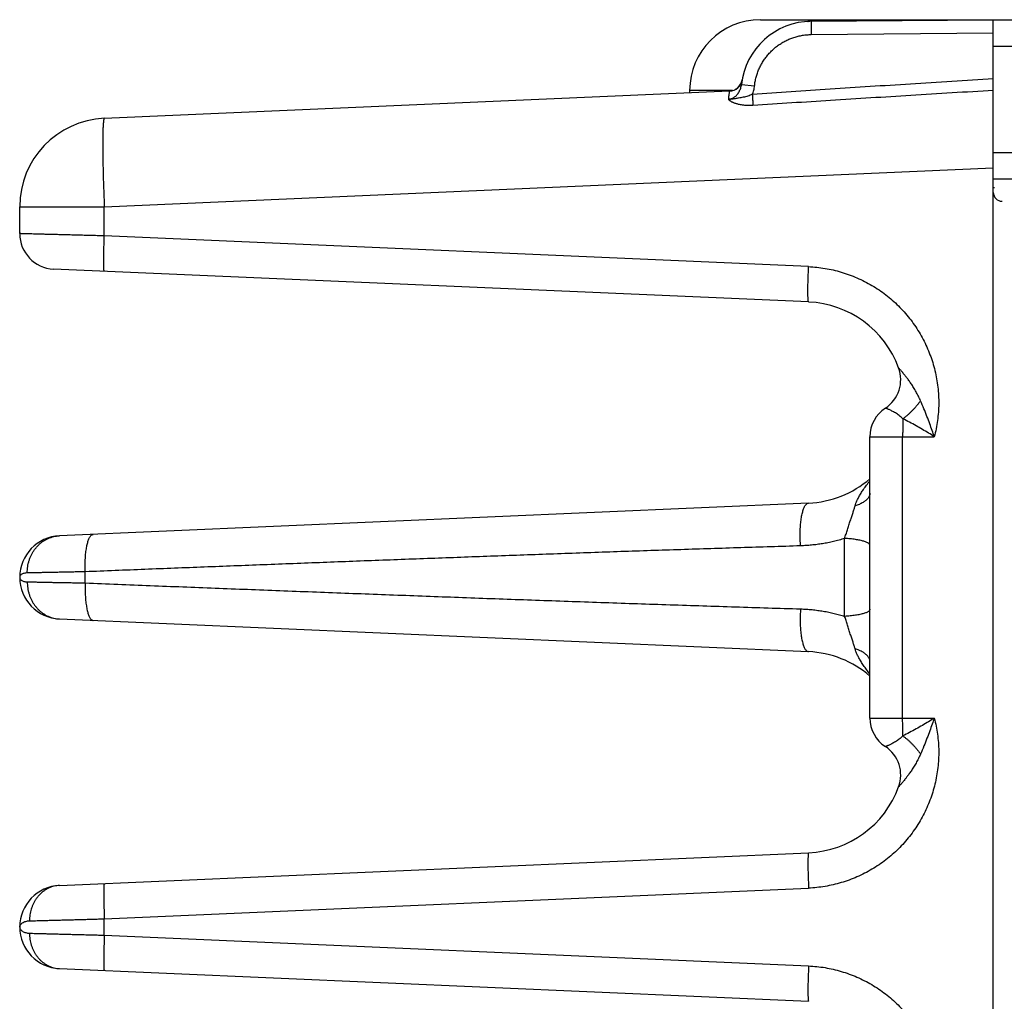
# Model space of a CAD drawing. Header units: inches. Extents: x 0 to 22, y 0 to 17.
# Tile 21 of 42: x 10.2 to 11.3, y 6.5 to 7.6. Entities that reach past the tile are written whole.
import ezdxf

# ---------------------------------------------------------------- set-up
doc = ezdxf.new("R2010")
doc.units = ezdxf.units.IN
doc.header["$LTSCALE"] = 1.21
doc.header["$MEASUREMENT"] = 0
doc.layers.get('0').update_dxf_attribs({"linetype": 'CONTINUOUS'})

msp = doc.modelspace()

# ---------------------------------------------------------------- linework, layer by layer
at = {"color": 7, "linetype": 'CONTINUOUS'}
for p, q in [((10.9995, 7.5677), (12.9487, 7.5677)), ((11.0569, 7.5659), (11.2626, 7.5677)), ((11.2626, 4.0177), (11.2626, 7.5677)), ((11.0569, 7.5509), (11.2626, 7.5527)), ((11.2626, 7.5377), (11.2866, 7.5377)), ((10.9788, 7.4994), (10.9787, 7.4992)), ((10.9788, 7.4994), (10.9788, 7.4996)), ((10.2582, 7.4563), (10.9647, 7.4872)), ((10.9195, 7.4877), (10.9195, 7.4852)), ((10.9681, 7.4877), (10.9195, 7.4877)), ((10.9781, 7.4946), (10.9929, 7.493)), ((11.2626, 7.4177), (11.2866, 7.4177)), ((10.2582, 7.3564), (11.2626, 7.4003)), ((11.2866, 7.3877), (11.2626, 7.3877)), ((11.264, 7.3777), (11.2626, 7.3777)), ((10.1626, 7.326), (10.1626, 7.3564)), ((10.1626, 7.3564), (10.2582, 7.3564)), ((10.2582, 7.3235), (10.2582, 7.3564)), ((11.0539, 7.2888), (10.2582, 7.3235)), ((11.0539, 7.2488), (10.2009, 7.286)), ((11.1232, 6.7788), (11.1232, 7.0966)), ((11.1232, 7.0966), (11.1959, 7.0966)), ((11.1601, 6.7788), (11.1601, 7.0966)), ((11.0539, 7.0216), (10.2076, 6.9847)), ((11.0946, 6.8937), (11.0946, 6.9817)), ((10.2367, 6.9314), (10.2367, 6.944)), ((10.1626, 6.9377), (10.1626, 6.9377)), ((10.2076, 6.8908), (11.0539, 6.8538)), ((11.1232, 6.7788), (11.1959, 6.7788)), ((10.2076, 6.5897), (11.0539, 6.6266)), ((10.2582, 6.5519), (11.0539, 6.5867)), ((10.1626, 6.5427), (10.1626, 6.5427)), ((10.2582, 6.5335), (10.2582, 6.5519)), ((10.2582, 6.5335), (11.0539, 6.4988)), ((10.2076, 6.4958), (11.0539, 6.4588))]:
    msp.add_line(p, q, dxfattribs=at)
msp.add_lwpolyline([(10.9787, 7.4992), (10.9787, 7.4991), (10.9787, 7.4989), (10.9786, 7.4987), (10.9786, 7.4985), (10.9785, 7.4983), (10.9784, 7.498), (10.9784, 7.4977), (10.9783, 7.4975), (10.9782, 7.4972), (10.9781, 7.4969), (10.978, 7.4966), (10.9778, 7.4963), (10.9777, 7.496), (10.9776, 7.4957), (10.9774, 7.4954), (10.9773, 7.4951), (10.9771, 7.4948), (10.9769, 7.4945), (10.9767, 7.4942), (10.9766, 7.4939), (10.9763, 7.4936), (10.9761, 7.4933), (10.9759, 7.493), (10.9757, 7.4927), (10.9754, 7.4924), (10.9751, 7.4921), (10.9749, 7.4918), (10.9746, 7.4915), (10.9742, 7.4912), (10.9739, 7.4909), (10.9736, 7.4906), (10.9732, 7.4903), (10.9728, 7.49), (10.9724, 7.4897), (10.972, 7.4894), (10.9715, 7.4891), (10.971, 7.4889), (10.9706, 7.4886), (10.9704, 7.4886)], dxfattribs=at)
for centre, radius, start, end in [((10.9995, 7.4877), 0.08, 90, 180), ((11.0576, 7.4859), 0.08, 90.5, 173.7571), ((10.964, 7.5021), 0.015, 272.5, 350.1932), ((10.2626, 7.3564), 0.1, 92.5, 180), ((11.2726, 7.3726), 0.01, 180, 269.5), ((10.2026, 7.326), 0.04, 180, 267.499), ((11.0489, 7.1352), 0.1137, 20.1643, 87.5), ((11.1194, 7.1611), 0.0386, 303.3294, 20.1661), ((11.1618, 7.0966), 0.0386, 123.3294, 180), ((11.0489, 7.1352), 0.1137, 272.5, 310.8202), ((10.2096, 6.9377), 0.047, 92.5, 267.5), ((11.0489, 6.7402), 0.1137, 49.1718, 87.5), ((11.1618, 6.7788), 0.0386, 180, 236.6706), ((11.1194, 6.7143), 0.0386, 339.8339, 56.6706), ((11.0489, 6.7402), 0.1137, 272.5, 339.8357), ((10.2096, 6.5427), 0.047, 92.5007, 267.4997)]:
    msp.add_arc(centre, radius, start, end, dxfattribs=at)
for points, knots in [([(11.0531, 7.5658), (11.0533, 7.5658), (11.0545, 7.5661), (11.0557, 7.5663), (11.0568, 7.5665)], [0, 0, 0, 0, 0.139694, 1, 1, 1, 1]), ([(11.0568, 7.5665), (11.0576, 7.5666), (11.0603, 7.5671), (11.065, 7.5676), (11.0688, 7.5677), (11.0707, 7.5677)], [0, 0, 0, 0, 0.178289, 0.589315, 1, 1, 1, 1]), ([(11.0569, 7.5659), (11.0569, 7.5659), (11.0569, 7.5657), (11.0569, 7.5656), (11.0569, 7.5651), (11.0569, 7.5646), (11.0569, 7.5639), (11.0569, 7.563), (11.0569, 7.562), (11.0569, 7.5609), (11.0569, 7.5597), (11.0569, 7.5584), (11.0569, 7.557), (11.0569, 7.5555), (11.0569, 7.554), (11.0569, 7.5525), (11.0569, 7.5514), (11.0569, 7.5509)], [0, 0, 0, 0, 0.005553, 0.021949, 0.04905, 0.086564, 0.134084, 0.191088, 0.256953, 0.330959, 0.412293, 0.500067, 0.593317, 0.691023, 0.792115, 0.895485, 1, 1, 1, 1]), ([(10.9929, 7.493), (10.993, 7.4946), (10.9935, 7.4979), (10.9946, 7.5027), (10.9961, 7.5075), (10.9979, 7.5121), (11.0001, 7.5166), (11.0026, 7.5209), (11.0054, 7.525), (11.0086, 7.5288), (11.012, 7.5325), (11.0157, 7.5358), (11.0196, 7.5389), (11.0238, 7.5416), (11.0281, 7.544), (11.0327, 7.5461), (11.0374, 7.5478), (11.0421, 7.5492), (11.047, 7.5501), (11.052, 7.5508), (11.0553, 7.5509), (11.0569, 7.5509)], [0, 0, 0, 0, 0.052291, 0.104801, 0.157454, 0.210167, 0.262858, 0.315509, 0.368149, 0.420805, 0.473478, 0.526158, 0.578835, 0.631501, 0.684148, 0.736803, 0.789512, 0.842281, 0.89502, 0.947627, 1, 1, 1, 1]), ([(11.2626, 7.501), (11.2314, 7.499), (11.1699, 7.4951), (11.0791, 7.4892), (11.0195, 7.4852), (10.9903, 7.4832)], [0, 0, 0, 0, 0.344185, 0.677474, 1, 1, 1, 1]), ([(10.9637, 7.4778), (10.9641, 7.4778), (10.9649, 7.4779), (10.9662, 7.4783), (10.9675, 7.4788), (10.9689, 7.4795), (10.9702, 7.4804), (10.9716, 7.4815), (10.973, 7.4829), (10.9743, 7.4845), (10.9754, 7.4863), (10.9764, 7.4883), (10.9772, 7.4904), (10.9778, 7.4925), (10.978, 7.4939), (10.9781, 7.4946)], [0, 0, 0, 0, 0.052718, 0.107806, 0.166285, 0.229217, 0.297595, 0.372268, 0.453415, 0.540063, 0.631036, 0.724609, 0.818703, 0.9112, 1, 1, 1, 1]), ([(10.9637, 7.4778), (10.9637, 7.4786), (10.9638, 7.4801), (10.964, 7.4822), (10.9643, 7.484), (10.9644, 7.4853), (10.9647, 7.4863), (10.9646, 7.4867), (10.9648, 7.4872), (10.9647, 7.4872)], [0, 0, 0, 0, 0.264038, 0.489137, 0.674126, 0.817974, 0.920036, 0.980399, 1, 1, 1, 1]), ([(10.9903, 7.4832), (10.9906, 7.484), (10.9912, 7.4856), (10.992, 7.488), (10.9925, 7.4905), (10.9928, 7.4921), (10.9929, 7.493)], [0, 0, 0, 0, 0.248879, 0.498035, 0.748159, 1, 1, 1, 1]), ([(11.2626, 7.4878), (11.2315, 7.4859), (11.1703, 7.4822), (11.0797, 7.4765), (11.0203, 7.4727), (10.991, 7.4709)], [0, 0, 0, 0, 0.343329, 0.676748, 1, 1, 1, 1]), ([(10.9903, 7.4832), (10.9895, 7.4829), (10.9879, 7.4823), (10.9853, 7.4814), (10.9827, 7.4807), (10.98, 7.48), (10.9774, 7.4795), (10.975, 7.4791), (10.9729, 7.4788), (10.9712, 7.4785), (10.9696, 7.4783), (10.9682, 7.4781), (10.9669, 7.478), (10.9658, 7.4779), (10.9647, 7.4778), (10.964, 7.4778), (10.9637, 7.4778)], [0, 0, 0, 0, 0.094464, 0.190989, 0.291235, 0.396394, 0.497558, 0.585023, 0.660514, 0.726298, 0.784235, 0.835881, 0.882217, 0.924921, 0.963286, 1, 1, 1, 1]), ([(10.991, 7.4709), (10.99, 7.4708), (10.988, 7.4707), (10.9849, 7.4707), (10.982, 7.4709), (10.9794, 7.4712), (10.977, 7.4716), (10.9749, 7.472), (10.9732, 7.4725), (10.9717, 7.4729), (10.9704, 7.4733), (10.9693, 7.4738), (10.9684, 7.4742), (10.9676, 7.4745), (10.967, 7.4749), (10.9664, 7.4752), (10.9659, 7.4755), (10.9655, 7.4758), (10.9651, 7.4761), (10.9648, 7.4763), (10.9646, 7.4765), (10.9644, 7.4767), (10.9642, 7.4769), (10.9641, 7.4771), (10.9639, 7.4773), (10.9638, 7.4774), (10.9638, 7.4775), (10.9637, 7.4777), (10.9637, 7.4777), (10.9637, 7.4778)], [0, 0, 0, 0, 0.106126, 0.211005, 0.311497, 0.404648, 0.487731, 0.559262, 0.620627, 0.673458, 0.719013, 0.758383, 0.792478, 0.822076, 0.847776, 0.870139, 0.889667, 0.906784, 0.921806, 0.934899, 0.946255, 0.956141, 0.964918, 0.97282, 0.979965, 0.986368, 0.991945, 0.996567, 1, 1, 1, 1]), ([(10.9903, 7.4832), (10.9903, 7.4827), (10.9904, 7.4816), (10.9905, 7.48), (10.9906, 7.4785), (10.9907, 7.477), (10.9908, 7.4756), (10.9908, 7.4742), (10.9909, 7.473), (10.991, 7.4719), (10.991, 7.4712), (10.991, 7.4709)], [0, 0, 0, 0, 0.130475, 0.259452, 0.385404, 0.506863, 0.622415, 0.730715, 0.830502, 0.920613, 1, 1, 1, 1]), ([(10.2582, 7.4563), (10.2581, 7.4563), (10.2579, 7.4559), (10.2577, 7.4552), (10.2574, 7.454), (10.2572, 7.4524), (10.257, 7.4503), (10.2569, 7.4478), (10.2567, 7.4449), (10.2566, 7.4415), (10.2565, 7.4378), (10.2565, 7.4337), (10.2564, 7.4292), (10.2564, 7.4244), (10.2565, 7.4192), (10.2565, 7.4138), (10.2566, 7.4081), (10.2567, 7.4022), (10.2569, 7.396), (10.257, 7.3897), (10.2572, 7.3832), (10.2575, 7.3766), (10.2577, 7.3699), (10.258, 7.3632), (10.2582, 7.3587), (10.2582, 7.3564)], [0, 0, 0, 0, 0.00377, 0.011336, 0.023274, 0.039659, 0.060459, 0.0856, 0.114977, 0.148461, 0.185901, 0.22713, 0.271961, 0.320176, 0.371548, 0.425836, 0.48279, 0.542162, 0.603717, 0.667139, 0.732044, 0.798074, 0.864913, 0.932295, 1, 1, 1, 1]), ([(10.2582, 7.3235), (10.256, 7.3236), (10.2516, 7.3237), (10.2451, 7.3238), (10.2386, 7.324), (10.2322, 7.3242), (10.2259, 7.3243), (10.2199, 7.3245), (10.214, 7.3247), (10.2083, 7.3248), (10.2028, 7.325), (10.1977, 7.3251), (10.1928, 7.3252), (10.1882, 7.3253), (10.1839, 7.3254), (10.18, 7.3256), (10.1765, 7.3256), (10.1733, 7.3257), (10.1706, 7.3258), (10.1682, 7.3259), (10.1663, 7.3259), (10.1647, 7.326), (10.1636, 7.326), (10.163, 7.326), (10.1627, 7.326), (10.1626, 7.326)], [0, 0, 0, 0, 0.06928, 0.13808, 0.206071, 0.272945, 0.338406, 0.402163, 0.463936, 0.523442, 0.580411, 0.634582, 0.685721, 0.733622, 0.778091, 0.818945, 0.856009, 0.889118, 0.918124, 0.942897, 0.963325, 0.979314, 0.990789, 0.997695, 1, 1, 1, 1]), ([(10.2582, 7.2835), (10.2582, 7.2835), (10.258, 7.2838), (10.258, 7.2842), (10.2578, 7.285), (10.2577, 7.2861), (10.2577, 7.2874), (10.2576, 7.289), (10.2576, 7.2909), (10.2575, 7.293), (10.2575, 7.2953), (10.2575, 7.2979), (10.2576, 7.3007), (10.2576, 7.3036), (10.2577, 7.3067), (10.2578, 7.3099), (10.2579, 7.3132), (10.258, 7.3166), (10.2581, 7.32), (10.2582, 7.3223), (10.2582, 7.3235)], [0, 0, 0, 0, 0.005358, 0.017305, 0.036471, 0.062848, 0.096283, 0.136547, 0.183345, 0.236333, 0.295112, 0.35924, 0.428234, 0.501573, 0.578702, 0.659036, 0.741969, 0.826871, 0.913099, 1, 1, 1, 1]), ([(11.0539, 7.2488), (11.0538, 7.2488), (11.0537, 7.2491), (11.0536, 7.2495), (11.0535, 7.2503), (11.0534, 7.2513), (11.0533, 7.2527), (11.0532, 7.2543), (11.0532, 7.2561), (11.0532, 7.2583), (11.0532, 7.2606), (11.0532, 7.2632), (11.0532, 7.2659), (11.0532, 7.2689), (11.0533, 7.2719), (11.0534, 7.2751), (11.0535, 7.2785), (11.0536, 7.2819), (11.0537, 7.2853), (11.0538, 7.2876), (11.0539, 7.2888)], [0, 0, 0, 0, 0.005358, 0.017305, 0.036472, 0.062849, 0.096284, 0.136548, 0.183347, 0.236334, 0.295113, 0.359241, 0.428235, 0.501574, 0.578703, 0.659037, 0.741969, 0.826871, 0.913099, 1, 1, 1, 1]), ([(11.0539, 7.2888), (11.057, 7.2886), (11.0632, 7.2882), (11.0725, 7.2869), (11.0817, 7.2851), (11.0908, 7.2827), (11.0998, 7.2797), (11.1086, 7.2762), (11.1172, 7.2721), (11.1255, 7.2676), (11.1335, 7.2625), (11.1412, 7.257), (11.1485, 7.2509), (11.1554, 7.2445), (11.1619, 7.2376), (11.168, 7.2304), (11.1736, 7.2228), (11.1788, 7.2148), (11.1834, 7.2066), (11.1875, 7.1981), (11.1911, 7.1893), (11.1942, 7.1804), (11.1967, 7.1713), (11.1986, 7.162), (11.2, 7.1526), (11.2008, 7.1432), (11.201, 7.1337), (11.2006, 7.1243), (11.1996, 7.1149), (11.1981, 7.1057), (11.1967, 7.0996), (11.1959, 7.0966)], [0, 0, 0, 0, 0.03403, 0.068258, 0.102646, 0.137157, 0.171748, 0.206377, 0.241003, 0.275589, 0.310136, 0.344665, 0.379196, 0.413745, 0.448308, 0.482879, 0.517451, 0.552017, 0.586572, 0.621107, 0.65562, 0.690126, 0.724649, 0.75921, 0.793812, 0.828418, 0.862983, 0.897466, 0.931823, 0.966014, 1, 1, 1, 1]), ([(11.1804, 7.1373), (11.1796, 7.139), (11.178, 7.1425), (11.1753, 7.1474), (11.1726, 7.1521), (11.1698, 7.1564), (11.1672, 7.1601), (11.1648, 7.1633), (11.1628, 7.1659), (11.161, 7.168), (11.1596, 7.1697), (11.1585, 7.1711), (11.1575, 7.1722), (11.1568, 7.173), (11.1563, 7.1736), (11.156, 7.174), (11.1558, 7.1742), (11.1557, 7.1744), (11.1556, 7.1744)], [0, 0, 0, 0, 0.127107, 0.253862, 0.376887, 0.4922, 0.594987, 0.682749, 0.756039, 0.816701, 0.866253, 0.905868, 0.936786, 0.960297, 0.97757, 0.989463, 0.996812, 1, 1, 1, 1]), ([(11.1804, 7.1373), (11.1798, 7.1365), (11.1786, 7.1348), (11.1766, 7.1323), (11.1746, 7.1298), (11.1724, 7.1274), (11.1701, 7.1251), (11.1678, 7.1229), (11.1654, 7.1207), (11.1629, 7.1187), (11.1612, 7.1174), (11.1604, 7.1168)], [0, 0, 0, 0, 0.107157, 0.216805, 0.32832, 0.441058, 0.55436, 0.667564, 0.780006, 0.891031, 1, 1, 1, 1]), ([(11.1959, 7.0966), (11.1951, 7.0989), (11.1934, 7.1038), (11.1907, 7.1114), (11.1876, 7.1197), (11.1842, 7.1284), (11.1817, 7.1343), (11.1804, 7.1373)], [0, 0, 0, 0, 0.168237, 0.35501, 0.557693, 0.773607, 1, 1, 1, 1]), ([(11.1604, 7.1168), (11.1597, 7.1175), (11.1584, 7.1187), (11.1563, 7.1205), (11.1542, 7.122), (11.1521, 7.1234), (11.15, 7.1246), (11.1482, 7.1256), (11.1464, 7.1265), (11.1449, 7.1272), (11.1436, 7.1277), (11.1426, 7.1282), (11.1418, 7.1285), (11.1412, 7.1287), (11.1408, 7.1288), (11.1407, 7.1289), (11.1406, 7.1289)], [0, 0, 0, 0, 0.118383, 0.235793, 0.349968, 0.458659, 0.559929, 0.652248, 0.734473, 0.805842, 0.865951, 0.914701, 0.952243, 0.97884, 0.99469, 1, 1, 1, 1]), ([(11.1604, 7.1168), (11.1604, 7.116), (11.1603, 7.1145), (11.1603, 7.1121), (11.1602, 7.1096), (11.1602, 7.1071), (11.1602, 7.1045), (11.1602, 7.1019), (11.1601, 7.0993), (11.1601, 7.0975), (11.1601, 7.0966)], [0, 0, 0, 0, 0.115278, 0.234316, 0.356587, 0.481652, 0.609108, 0.738368, 0.86884, 1, 1, 1, 1]), ([(11.1959, 7.0966), (11.1938, 7.098), (11.1893, 7.1008), (11.1825, 7.1049), (11.1753, 7.109), (11.1679, 7.113), (11.1629, 7.1156), (11.1604, 7.1168)], [0, 0, 0, 0, 0.18778, 0.384272, 0.586942, 0.793096, 1, 1, 1, 1]), ([(11.1064, 7.0184), (11.1067, 7.0194), (11.1074, 7.0216), (11.1089, 7.0251), (11.1108, 7.0288), (11.1132, 7.0329), (11.1161, 7.0373), (11.1195, 7.0421), (11.1219, 7.0453), (11.1232, 7.047)], [0, 0, 0, 0, 0.09873, 0.209918, 0.33517, 0.475812, 0.633201, 0.808294, 1, 1, 1, 1]), ([(11.1232, 7.033), (11.1232, 7.0326), (11.1232, 7.0316), (11.1228, 7.0301), (11.1221, 7.0287), (11.1212, 7.0273), (11.1201, 7.026), (11.1187, 7.0247), (11.1172, 7.0234), (11.1154, 7.0223), (11.1134, 7.0212), (11.1112, 7.0201), (11.1088, 7.0192), (11.1072, 7.0186), (11.1064, 7.0184)], [0, 0, 0, 0, 0.060762, 0.122979, 0.187974, 0.256842, 0.330412, 0.409256, 0.493711, 0.58392, 0.679862, 0.781383, 0.888215, 1, 1, 1, 1]), ([(11.0449, 6.9733), (11.0448, 6.9745), (11.0446, 6.9769), (11.0444, 6.9805), (11.0444, 6.984), (11.0443, 6.9876), (11.0444, 6.991), (11.0446, 6.9944), (11.0448, 6.9977), (11.0451, 7.0009), (11.0455, 7.0039), (11.046, 7.0067), (11.0465, 7.0094), (11.0472, 7.0118), (11.0478, 7.014), (11.0485, 7.0159), (11.0493, 7.0176), (11.0501, 7.019), (11.051, 7.0201), (11.0519, 7.0209), (11.0529, 7.0215), (11.0536, 7.0216), (11.0539, 7.0216)], [0, 0, 0, 0, 0.069634, 0.139606, 0.209438, 0.278651, 0.346776, 0.413349, 0.477924, 0.540073, 0.59939, 0.6555, 0.708061, 0.756776, 0.801394, 0.841734, 0.877693, 0.909284, 0.936685, 0.960324, 0.981001, 1, 1, 1, 1]), ([(11.0946, 6.9817), (11.0951, 6.9833), (11.0962, 6.9866), (11.0978, 6.9916), (11.0994, 6.9966), (11.101, 7.0016), (11.1026, 7.0064), (11.104, 7.0108), (11.1053, 7.0147), (11.106, 7.0172), (11.1064, 7.0184)], [0, 0, 0, 0, 0.130537, 0.267531, 0.406906, 0.544471, 0.675996, 0.797959, 0.907002, 1, 1, 1, 1]), ([(10.2367, 6.944), (10.2367, 6.9452), (10.2366, 6.9475), (10.2366, 6.9509), (10.2366, 6.9543), (10.2367, 6.9576), (10.2369, 6.9608), (10.2371, 6.964), (10.2375, 6.9669), (10.2379, 6.9698), (10.2383, 6.9724), (10.2388, 6.9749), (10.2394, 6.9772), (10.24, 6.9792), (10.2407, 6.981), (10.2415, 6.9826), (10.2422, 6.9839), (10.243, 6.9849), (10.2439, 6.9857), (10.2448, 6.9862), (10.2454, 6.9863), (10.2457, 6.9863)], [0, 0, 0, 0, 0.076677, 0.152881, 0.228124, 0.301928, 0.373829, 0.443375, 0.510137, 0.573713, 0.633728, 0.689846, 0.741772, 0.789265, 0.832151, 0.87034, 0.903862, 0.932918, 0.957971, 0.979877, 1, 1, 1, 1]), ([(10.1712, 6.9428), (10.1712, 6.944), (10.1713, 6.9463), (10.1716, 6.9499), (10.1723, 6.9534), (10.1732, 6.9568), (10.1744, 6.9601), (10.1758, 6.9633), (10.1775, 6.9663), (10.1794, 6.9692), (10.1816, 6.9718), (10.1839, 6.9743), (10.1864, 6.9766), (10.1891, 6.9786), (10.1919, 6.9803), (10.1949, 6.9818), (10.198, 6.9829), (10.2011, 6.9838), (10.2043, 6.9844), (10.2065, 6.9846), (10.2076, 6.9847)], [0, 0, 0, 0, 0.058056, 0.116015, 0.173809, 0.231378, 0.288664, 0.34562, 0.402205, 0.458389, 0.514154, 0.569493, 0.624412, 0.678928, 0.733072, 0.786885, 0.84042, 0.893738, 0.946907, 1, 1, 1, 1]), ([(11.0946, 6.9817), (11.0925, 6.9811), (11.0883, 6.9798), (11.0821, 6.9782), (11.0758, 6.9768), (11.0697, 6.9757), (11.0635, 6.9748), (11.0573, 6.9741), (11.0511, 6.9736), (11.047, 6.9734), (11.0449, 6.9733)], [0, 0, 0, 0, 0.131365, 0.259255, 0.384571, 0.508242, 0.631143, 0.753797, 0.876612, 1, 1, 1, 1]), ([(11.1232, 6.9737), (11.1232, 6.974), (11.1231, 6.9745), (11.1226, 6.9752), (11.1219, 6.976), (11.1209, 6.9766), (11.1196, 6.9773), (11.118, 6.9779), (11.1162, 6.9785), (11.1142, 6.9791), (11.1119, 6.9796), (11.1094, 6.9801), (11.1067, 6.9805), (11.1039, 6.9809), (11.1009, 6.9813), (11.0978, 6.9815), (11.0957, 6.9817), (11.0946, 6.9817)], [0, 0, 0, 0, 0.023939, 0.05125, 0.08421, 0.12401, 0.171168, 0.225815, 0.28785, 0.357014, 0.432935, 0.515149, 0.603123, 0.696261, 0.793916, 0.895399, 1, 1, 1, 1]), ([(11.0449, 6.9733), (11.0224, 6.9726), (10.9773, 6.9712), (10.9096, 6.969), (10.8419, 6.9668), (10.7744, 6.9644), (10.7071, 6.962), (10.6399, 6.9595), (10.5727, 6.957), (10.5054, 6.9545), (10.4382, 6.9519), (10.3711, 6.9493), (10.304, 6.9467), (10.2592, 6.9449), (10.2367, 6.944)], [0, 0, 0, 0, 0.083527, 0.167379, 0.251248, 0.334827, 0.417953, 0.500987, 0.58426, 0.667562, 0.750654, 0.833636, 0.916691, 1, 1, 1, 1]), ([(10.1712, 6.9428), (10.1706, 6.9428), (10.1693, 6.9427), (10.1674, 6.9423), (10.1658, 6.9417), (10.1644, 6.9409), (10.1634, 6.94), (10.1628, 6.9389), (10.1626, 6.9381), (10.1626, 6.9377)], [0, 0, 0, 0, 0.18179, 0.355339, 0.515451, 0.658801, 0.785014, 0.896791, 1, 1, 1, 1]), ([(10.2367, 6.944), (10.2345, 6.944), (10.2302, 6.9439), (10.2238, 6.9438), (10.2176, 6.9436), (10.2116, 6.9435), (10.2058, 6.9434), (10.2003, 6.9433), (10.1951, 6.9432), (10.1903, 6.9431), (10.1857, 6.943), (10.1815, 6.9429), (10.1777, 6.9429), (10.1743, 6.9428), (10.1722, 6.9428), (10.1712, 6.9428)], [0, 0, 0, 0, 0.100147, 0.197996, 0.293048, 0.38484, 0.472941, 0.55694, 0.636446, 0.711086, 0.780509, 0.844393, 0.902444, 0.954392, 1, 1, 1, 1]), ([(10.1626, 6.9377), (10.1626, 6.9373), (10.1628, 6.9366), (10.1634, 6.9355), (10.1644, 6.9345), (10.1658, 6.9337), (10.1674, 6.9331), (10.1693, 6.9328), (10.1706, 6.9327), (10.1712, 6.9327)], [0, 0, 0, 0, 0.103206, 0.214774, 0.340842, 0.484306, 0.64467, 0.818291, 1, 1, 1, 1]), ([(10.1712, 6.9327), (10.1712, 6.9315), (10.1713, 6.9291), (10.1716, 6.9256), (10.1723, 6.9221), (10.1732, 6.9187), (10.1744, 6.9154), (10.1758, 6.9122), (10.1775, 6.9091), (10.1794, 6.9063), (10.1816, 6.9036), (10.1839, 6.9011), (10.1864, 6.8989), (10.1891, 6.8969), (10.1919, 6.8951), (10.1949, 6.8937), (10.198, 6.8925), (10.2011, 6.8916), (10.2043, 6.891), (10.2065, 6.8908), (10.2076, 6.8908)], [0, 0, 0, 0, 0.058057, 0.116016, 0.173811, 0.231379, 0.288666, 0.345622, 0.402207, 0.458391, 0.514156, 0.569495, 0.624414, 0.67893, 0.733073, 0.786886, 0.840421, 0.893739, 0.946907, 1, 1, 1, 1]), ([(10.1712, 6.9327), (10.1722, 6.9326), (10.1743, 6.9326), (10.1777, 6.9326), (10.1815, 6.9325), (10.1857, 6.9324), (10.1903, 6.9323), (10.1951, 6.9322), (10.2003, 6.9321), (10.2058, 6.932), (10.2116, 6.9319), (10.2176, 6.9318), (10.2238, 6.9317), (10.2302, 6.9315), (10.2345, 6.9315), (10.2367, 6.9314)], [0, 0, 0, 0, 0.045608, 0.097557, 0.155607, 0.219491, 0.288914, 0.363554, 0.44306, 0.527059, 0.61516, 0.706951, 0.802004, 0.899853, 1, 1, 1, 1]), ([(10.2367, 6.9314), (10.2367, 6.9303), (10.2366, 6.928), (10.2366, 6.9245), (10.2366, 6.9211), (10.2367, 6.9178), (10.2369, 6.9146), (10.2371, 6.9115), (10.2375, 6.9085), (10.2379, 6.9057), (10.2383, 6.903), (10.2388, 6.9005), (10.2394, 6.8983), (10.24, 6.8962), (10.2407, 6.8944), (10.2415, 6.8929), (10.2422, 6.8915), (10.243, 6.8905), (10.2439, 6.8897), (10.2448, 6.8892), (10.2454, 6.8891), (10.2457, 6.8891)], [0, 0, 0, 0, 0.076679, 0.152883, 0.228128, 0.301934, 0.373835, 0.443382, 0.510145, 0.573721, 0.633736, 0.689853, 0.741778, 0.789271, 0.832156, 0.870344, 0.903865, 0.93292, 0.957972, 0.979877, 1, 1, 1, 1]), ([(10.2367, 6.9314), (10.2612, 6.9304), (10.3101, 6.9285), (10.3834, 6.9256), (10.4566, 6.9228), (10.53, 6.92), (10.6034, 6.9173), (10.6767, 6.9145), (10.7501, 6.9119), (10.8237, 6.9093), (10.8974, 6.9068), (10.9712, 6.9044), (11.0203, 6.9028), (11.0449, 6.9021)], [0, 0, 0, 0, 0.090892, 0.18149, 0.272044, 0.362799, 0.453759, 0.544545, 0.635193, 0.726184, 0.817533, 0.908916, 1, 1, 1, 1]), ([(11.0449, 6.9021), (11.0448, 6.9009), (11.0446, 6.8985), (11.0444, 6.895), (11.0444, 6.8914), (11.0443, 6.8879), (11.0444, 6.8844), (11.0446, 6.881), (11.0448, 6.8777), (11.0451, 6.8745), (11.0455, 6.8715), (11.046, 6.8687), (11.0465, 6.8661), (11.0472, 6.8636), (11.0478, 6.8615), (11.0485, 6.8595), (11.0493, 6.8578), (11.0501, 6.8564), (11.051, 6.8553), (11.0519, 6.8545), (11.0529, 6.854), (11.0536, 6.8538), (11.0539, 6.8538)], [0, 0, 0, 0, 0.069631, 0.1396, 0.209429, 0.278641, 0.346764, 0.413336, 0.477911, 0.540059, 0.599377, 0.655487, 0.70805, 0.756765, 0.801386, 0.841727, 0.877687, 0.90928, 0.936683, 0.960323, 0.981001, 1, 1, 1, 1]), ([(11.0449, 6.9021), (11.0471, 6.902), (11.0514, 6.9018), (11.0579, 6.9013), (11.0642, 6.9005), (11.0705, 6.8996), (11.0766, 6.8984), (11.0827, 6.8971), (11.0887, 6.8955), (11.0927, 6.8943), (11.0946, 6.8937)], [0, 0, 0, 0, 0.13038, 0.258237, 0.384104, 0.508505, 0.631933, 0.754765, 0.877342, 1, 1, 1, 1]), ([(11.1232, 6.9017), (11.1232, 6.9014), (11.1231, 6.9009), (11.1226, 6.9002), (11.1219, 6.8995), (11.1209, 6.8988), (11.1196, 6.8981), (11.118, 6.8975), (11.1162, 6.8969), (11.1142, 6.8963), (11.1119, 6.8958), (11.1094, 6.8953), (11.1067, 6.8949), (11.1039, 6.8945), (11.1009, 6.8942), (11.0978, 6.8939), (11.0957, 6.8938), (11.0946, 6.8937)], [0, 0, 0, 0, 0.023939, 0.051251, 0.084212, 0.124013, 0.171171, 0.225819, 0.287855, 0.357019, 0.432939, 0.515152, 0.603125, 0.696261, 0.793914, 0.895395, 1, 1, 1, 1]), ([(11.1064, 6.8571), (11.106, 6.8582), (11.1053, 6.8607), (11.104, 6.8646), (11.1026, 6.869), (11.101, 6.8738), (11.0994, 6.8788), (11.0978, 6.8838), (11.0962, 6.8888), (11.0952, 6.8921), (11.0946, 6.8937)], [0, 0, 0, 0, 0.092623, 0.201424, 0.323262, 0.454745, 0.592356, 0.731883, 0.869135, 1, 1, 1, 1]), ([(11.1232, 6.8424), (11.1232, 6.8429), (11.1232, 6.8439), (11.1228, 6.8453), (11.1221, 6.8467), (11.1212, 6.8481), (11.1201, 6.8495), (11.1187, 6.8507), (11.1172, 6.852), (11.1154, 6.8532), (11.1134, 6.8543), (11.1112, 6.8553), (11.1088, 6.8562), (11.1072, 6.8568), (11.1064, 6.8571)], [0, 0, 0, 0, 0.060759, 0.122975, 0.187969, 0.256836, 0.330406, 0.409249, 0.493705, 0.583915, 0.679858, 0.78138, 0.888213, 1, 1, 1, 1]), ([(11.1232, 6.8284), (11.1219, 6.8301), (11.1194, 6.8334), (11.1161, 6.8381), (11.1132, 6.8426), (11.1108, 6.8466), (11.1089, 6.8504), (11.1074, 6.8538), (11.1067, 6.856), (11.1064, 6.8571)], [0, 0, 0, 0, 0.192607, 0.367476, 0.52449, 0.664928, 0.790117, 0.901315, 1, 1, 1, 1]), ([(11.1959, 6.7788), (11.1967, 6.7758), (11.1981, 6.7697), (11.1996, 6.7605), (11.2006, 6.7511), (11.201, 6.7417), (11.2008, 6.7322), (11.2, 6.7228), (11.1986, 6.7134), (11.1967, 6.7042), (11.1942, 6.695), (11.1911, 6.6861), (11.1875, 6.6774), (11.1834, 6.6689), (11.1788, 6.6606), (11.1736, 6.6527), (11.168, 6.6451), (11.1619, 6.6378), (11.1554, 6.6309), (11.1485, 6.6245), (11.1412, 6.6185), (11.1335, 6.6129), (11.1255, 6.6079), (11.1172, 6.6033), (11.1086, 6.5992), (11.0998, 6.5957), (11.0908, 6.5928), (11.0817, 6.5904), (11.0725, 6.5885), (11.0632, 6.5873), (11.057, 6.5868), (11.0539, 6.5867)], [0, 0, 0, 0, 0.033986, 0.068177, 0.102534, 0.137017, 0.171582, 0.206188, 0.24079, 0.275351, 0.309873, 0.34438, 0.378893, 0.413428, 0.447983, 0.482549, 0.517121, 0.551691, 0.586255, 0.620804, 0.655335, 0.689864, 0.724411, 0.758997, 0.793622, 0.828252, 0.862843, 0.897354, 0.931742, 0.96597, 1, 1, 1, 1]), ([(11.1604, 6.7586), (11.1604, 6.7594), (11.1603, 6.761), (11.1603, 6.7634), (11.1602, 6.7658), (11.1602, 6.7684), (11.1602, 6.7709), (11.1602, 6.7735), (11.1601, 6.7762), (11.1601, 6.7779), (11.1601, 6.7788)], [0, 0, 0, 0, 0.115278, 0.234316, 0.356587, 0.481652, 0.609108, 0.738368, 0.86884, 1, 1, 1, 1]), ([(11.1959, 6.7788), (11.1938, 6.7774), (11.1893, 6.7746), (11.1825, 6.7705), (11.1753, 6.7664), (11.1679, 6.7624), (11.1629, 6.7599), (11.1604, 6.7586)], [0, 0, 0, 0, 0.187737, 0.384241, 0.586943, 0.793121, 1, 1, 1, 1]), ([(11.1959, 6.7788), (11.1951, 6.7765), (11.1934, 6.7716), (11.1907, 6.764), (11.1876, 6.7558), (11.1842, 6.7471), (11.1817, 6.7411), (11.1804, 6.7381)], [0, 0, 0, 0, 0.168106, 0.354775, 0.557415, 0.773397, 1, 1, 1, 1]), ([(11.1604, 6.7586), (11.1597, 6.758), (11.1584, 6.7567), (11.1563, 6.755), (11.1542, 6.7534), (11.1521, 6.752), (11.15, 6.7508), (11.1482, 6.7498), (11.1464, 6.7489), (11.1449, 6.7482), (11.1436, 6.7477), (11.1426, 6.7473), (11.1418, 6.747), (11.1412, 6.7467), (11.1408, 6.7466), (11.1407, 6.7466), (11.1406, 6.7466)], [0, 0, 0, 0, 0.118428, 0.235883, 0.350098, 0.458827, 0.560129, 0.652464, 0.734692, 0.806061, 0.866162, 0.914882, 0.952371, 0.978905, 0.99471, 1, 1, 1, 1]), ([(11.1604, 6.7586), (11.1612, 6.758), (11.1629, 6.7567), (11.1654, 6.7547), (11.1678, 6.7526), (11.1701, 6.7503), (11.1724, 6.748), (11.1746, 6.7456), (11.1766, 6.7431), (11.1786, 6.7407), (11.1798, 6.739), (11.1804, 6.7381)], [0, 0, 0, 0, 0.108969, 0.219994, 0.332436, 0.44564, 0.558942, 0.67168, 0.783195, 0.892843, 1, 1, 1, 1]), ([(11.1804, 6.7381), (11.1796, 6.7364), (11.178, 6.733), (11.1753, 6.728), (11.1725, 6.7233), (11.1698, 6.719), (11.1671, 6.7153), (11.1648, 6.7121), (11.1628, 6.7095), (11.161, 6.7074), (11.1596, 6.7057), (11.1584, 6.7043), (11.1575, 6.7033), (11.1568, 6.7024), (11.1563, 6.7019), (11.156, 6.7014), (11.1558, 6.7012), (11.1557, 6.7011), (11.1556, 6.701)], [0, 0, 0, 0, 0.127283, 0.254201, 0.377365, 0.492781, 0.595569, 0.68328, 0.756502, 0.81711, 0.866602, 0.906155, 0.937035, 0.960501, 0.977689, 0.989509, 0.996836, 1, 1, 1, 1]), ([(11.0539, 6.6266), (11.0538, 6.6266), (11.0537, 6.6264), (11.0536, 6.6259), (11.0535, 6.6252), (11.0534, 6.6241), (11.0533, 6.6228), (11.0532, 6.6212), (11.0532, 6.6193), (11.0532, 6.6172), (11.0532, 6.6148), (11.0532, 6.6123), (11.0532, 6.6095), (11.0532, 6.6066), (11.0533, 6.6035), (11.0534, 6.6003), (11.0535, 6.597), (11.0536, 6.5936), (11.0537, 6.5901), (11.0538, 6.5878), (11.0539, 6.5867)], [0, 0, 0, 0, 0.005358, 0.017305, 0.036472, 0.062849, 0.096284, 0.136548, 0.183347, 0.236334, 0.295113, 0.359241, 0.428235, 0.501574, 0.578703, 0.659037, 0.741969, 0.826871, 0.913099, 1, 1, 1, 1]), ([(10.2076, 6.5897), (10.2066, 6.5896), (10.2045, 6.5895), (10.2016, 6.5889), (10.1986, 6.588), (10.1958, 6.5869), (10.193, 6.5855), (10.1904, 6.5839), (10.1879, 6.582), (10.1856, 6.5798), (10.1834, 6.5775), (10.1814, 6.5749), (10.1797, 6.5722), (10.1781, 6.5693), (10.1768, 6.5662), (10.1757, 6.5631), (10.1748, 6.5598), (10.1742, 6.5565), (10.1738, 6.5531), (10.1738, 6.5509), (10.1738, 6.5497)], [0, 0, 0, 0, 0.052307, 0.104714, 0.15732, 0.210214, 0.263477, 0.317179, 0.371372, 0.426097, 0.481376, 0.537215, 0.593604, 0.650518, 0.707916, 0.765748, 0.823949, 0.882445, 0.941158, 1, 1, 1, 1]), ([(10.2582, 6.5919), (10.2582, 6.5919), (10.258, 6.5916), (10.258, 6.5912), (10.2578, 6.5904), (10.2577, 6.5894), (10.2577, 6.588), (10.2576, 6.5864), (10.2576, 6.5846), (10.2575, 6.5824), (10.2575, 6.5801), (10.2575, 6.5775), (10.2576, 6.5748), (10.2576, 6.5718), (10.2577, 6.5688), (10.2578, 6.5655), (10.2579, 6.5622), (10.258, 6.5588), (10.2581, 6.5554), (10.2582, 6.5531), (10.2582, 6.5519)], [0, 0, 0, 0, 0.005358, 0.017305, 0.036471, 0.062848, 0.096283, 0.136546, 0.183345, 0.236333, 0.295111, 0.35924, 0.428234, 0.501573, 0.578702, 0.659036, 0.741969, 0.826871, 0.913099, 1, 1, 1, 1]), ([(10.1626, 6.5427), (10.1626, 6.5432), (10.1628, 6.5441), (10.1634, 6.5454), (10.1645, 6.5466), (10.1658, 6.5476), (10.1675, 6.5485), (10.1695, 6.5491), (10.1716, 6.5496), (10.173, 6.5497), (10.1738, 6.5497)], [0, 0, 0, 0, 0.092322, 0.190853, 0.299373, 0.419888, 0.552523, 0.695449, 0.845772, 1, 1, 1, 1]), ([(10.1626, 6.5427), (10.1626, 6.5423), (10.1628, 6.5414), (10.1634, 6.5401), (10.1645, 6.5389), (10.1658, 6.5378), (10.1675, 6.5369), (10.1695, 6.5363), (10.1716, 6.5359), (10.173, 6.5357), (10.1738, 6.5357)], [0, 0, 0, 0, 0.092421, 0.190796, 0.299195, 0.419604, 0.552299, 0.695403, 0.845897, 1, 1, 1, 1]), ([(10.1738, 6.5497), (10.1749, 6.5497), (10.1771, 6.5498), (10.1807, 6.5499), (10.1846, 6.55), (10.1889, 6.5501), (10.1934, 6.5502), (10.1983, 6.5504), (10.2034, 6.5505), (10.2088, 6.5506), (10.2145, 6.5508), (10.2203, 6.5509), (10.2263, 6.5511), (10.2325, 6.5513), (10.2388, 6.5514), (10.2452, 6.5516), (10.2517, 6.5518), (10.2561, 6.5519), (10.2582, 6.5519)], [0, 0, 0, 0, 0.037969, 0.0803, 0.126806, 0.177285, 0.231512, 0.289248, 0.350238, 0.414225, 0.480945, 0.550126, 0.621481, 0.69471, 0.769502, 0.845539, 0.92249, 1, 1, 1, 1]), ([(10.1738, 6.5357), (10.1738, 6.5346), (10.1738, 6.5323), (10.1742, 6.5289), (10.1748, 6.5256), (10.1757, 6.5224), (10.1768, 6.5192), (10.1781, 6.5162), (10.1797, 6.5133), (10.1814, 6.5105), (10.1834, 6.508), (10.1856, 6.5056), (10.1879, 6.5035), (10.1904, 6.5016), (10.193, 6.4999), (10.1958, 6.4985), (10.1986, 6.4974), (10.2016, 6.4965), (10.2045, 6.496), (10.2066, 6.4958), (10.2076, 6.4958)], [0, 0, 0, 0, 0.058842, 0.117555, 0.176052, 0.234253, 0.292085, 0.349484, 0.406397, 0.462786, 0.518625, 0.573904, 0.628628, 0.682822, 0.736523, 0.789786, 0.84268, 0.895286, 0.947693, 1, 1, 1, 1]), ([(10.1738, 6.5357), (10.1749, 6.5357), (10.1771, 6.5356), (10.1807, 6.5355), (10.1846, 6.5354), (10.1889, 6.5353), (10.1934, 6.5352), (10.1983, 6.5351), (10.2035, 6.5349), (10.2089, 6.5348), (10.2145, 6.5346), (10.2203, 6.5345), (10.2263, 6.5343), (10.2325, 6.5342), (10.2388, 6.534), (10.2452, 6.5338), (10.2517, 6.5337), (10.2561, 6.5336), (10.2582, 6.5335)], [0, 0, 0, 0, 0.037969, 0.080302, 0.126811, 0.177293, 0.231526, 0.289272, 0.350279, 0.414286, 0.481021, 0.550205, 0.621547, 0.694753, 0.769521, 0.84554, 0.922483, 1, 1, 1, 1]), ([(10.2582, 6.5335), (10.2582, 6.5323), (10.2581, 6.53), (10.258, 6.5266), (10.2579, 6.5232), (10.2578, 6.5199), (10.2577, 6.5167), (10.2576, 6.5136), (10.2576, 6.5107), (10.2575, 6.5079), (10.2575, 6.5053), (10.2575, 6.503), (10.2576, 6.5009), (10.2576, 6.499), (10.2577, 6.4974), (10.2577, 6.4961), (10.2578, 6.495), (10.258, 6.4942), (10.258, 6.4938), (10.2582, 6.4935), (10.2582, 6.4935)], [0, 0, 0, 0, 0.086901, 0.173129, 0.258031, 0.340963, 0.421298, 0.498426, 0.571765, 0.640759, 0.704888, 0.763667, 0.816654, 0.863453, 0.903716, 0.937152, 0.963529, 0.982695, 0.994642, 1, 1, 1, 1]), ([(11.0539, 6.4988), (11.0538, 6.4976), (11.0537, 6.4953), (11.0536, 6.4919), (11.0535, 6.4885), (11.0534, 6.4851), (11.0533, 6.4819), (11.0532, 6.4789), (11.0532, 6.4759), (11.0532, 6.4732), (11.0532, 6.4706), (11.0532, 6.4683), (11.0532, 6.4661), (11.0532, 6.4643), (11.0533, 6.4627), (11.0534, 6.4613), (11.0535, 6.4603), (11.0536, 6.4595), (11.0537, 6.4591), (11.0538, 6.4588), (11.0539, 6.4588)], [0, 0, 0, 0, 0.086901, 0.173129, 0.258031, 0.340963, 0.421297, 0.498426, 0.571765, 0.640759, 0.704887, 0.763666, 0.816653, 0.863452, 0.903716, 0.937151, 0.963528, 0.982695, 0.994642, 1, 1, 1, 1]), ([(11.0539, 6.4988), (11.057, 6.4986), (11.0632, 6.4982), (11.0726, 6.4969), (11.0818, 6.4951), (11.0909, 6.4927), (11.0998, 6.4897), (11.1086, 6.4862), (11.1171, 6.4822), (11.1253, 6.4777), (11.1333, 6.4727), (11.1409, 6.4672), (11.1481, 6.4612), (11.155, 6.4548), (11.1615, 6.448), (11.1676, 6.4409), (11.1732, 6.4333), (11.1784, 6.4255), (11.183, 6.4173), (11.1871, 6.4089), (11.1908, 6.4003), (11.1939, 6.3914), (11.1964, 6.3824), (11.1984, 6.3732), (11.1998, 6.3639), (11.2007, 6.3546), (11.201, 6.3452), (11.2007, 6.3358), (11.1998, 6.3265), (11.1984, 6.3172), (11.1964, 6.308), (11.1939, 6.299), (11.1908, 6.2902), (11.1871, 6.2815), (11.183, 6.2731), (11.1783, 6.2649), (11.1732, 6.2571), (11.1676, 6.2496), (11.1615, 6.2424), (11.155, 6.2356), (11.1481, 6.2292), (11.1409, 6.2233), (11.1332, 6.2178), (11.1253, 6.2127), (11.1171, 6.2082), (11.1085, 6.2042), (11.0998, 6.2007), (11.0909, 6.1978), (11.0818, 6.1954), (11.0726, 6.1935), (11.0632, 6.1923), (11.057, 6.1918), (11.0539, 6.1917)], [0, 0, 0, 0, 0.019975, 0.039999, 0.060045, 0.080091, 0.100121, 0.120144, 0.140168, 0.160191, 0.180209, 0.200223, 0.220231, 0.240235, 0.260235, 0.280231, 0.300223, 0.320212, 0.340197, 0.36018, 0.38016, 0.400139, 0.420116, 0.440092, 0.460067, 0.480042, 0.500017, 0.519992, 0.539967, 0.559943, 0.579919, 0.599896, 0.619874, 0.639854, 0.659836, 0.679821, 0.699808, 0.719799, 0.739794, 0.759793, 0.779796, 0.799803, 0.819815, 0.839833, 0.859855, 0.879877, 0.899899, 0.919929, 0.939973, 0.960015, 0.980032, 1, 1, 1, 1])]:
    msp.add_open_spline(points, degree=3, knots=knots, dxfattribs=at)

doc.saveas('drawing.dxf')
